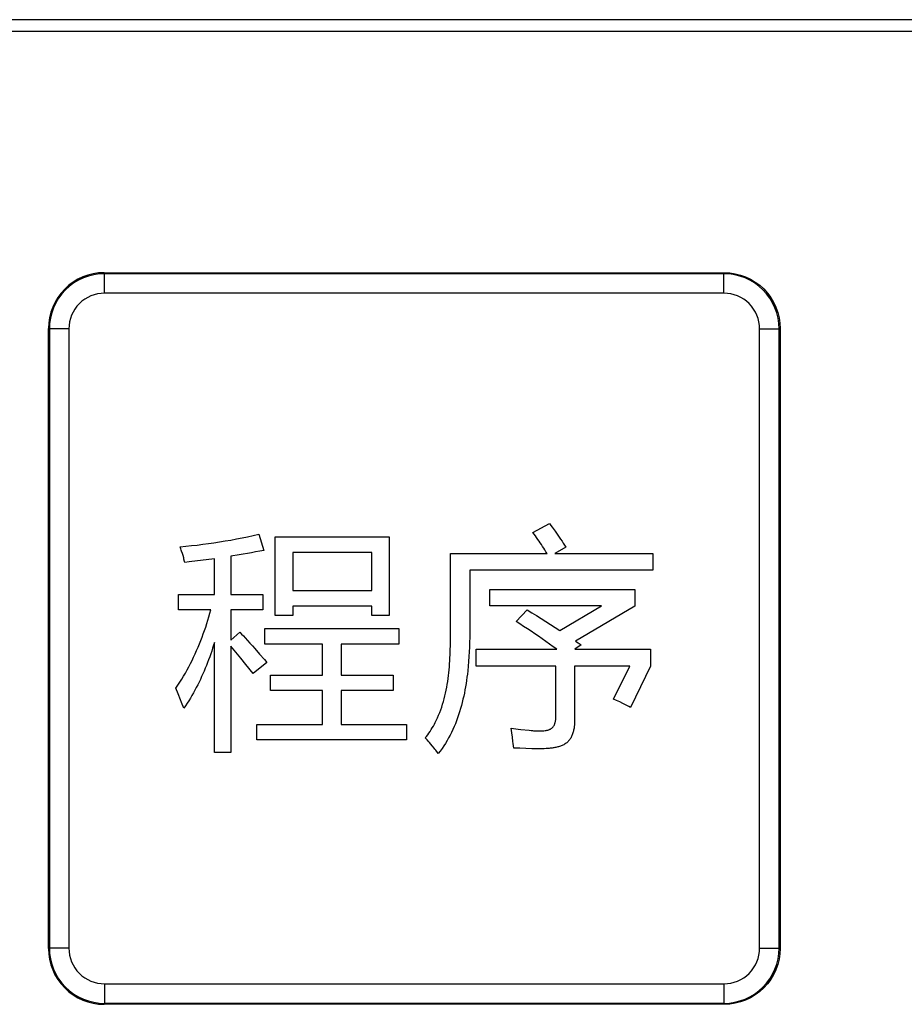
# Model space of a CAD drawing. Header units: millimetres. Extents: x 0 to 1189, y 0 to 841.
# Tile 44 of 64: x 307 to 326, y 560 to 581. Entities that reach past the tile are written whole.
import ezdxf

# ---------------------------------------------------------------- set-up
doc = ezdxf.new("R2010")
doc.units = ezdxf.units.MM
doc.header["$LTSCALE"] = 65.395
doc.layers.add('NC500E-FRONTDXF_CONTINUOUS_LINE', color=7, linetype='CONTINUOUS')
doc.layers.add('NC50E-NAMEPLDXF_CONTINUOUS_LINE', color=7, linetype='CONTINUOUS')

msp = doc.modelspace()

# ---------------------------------------------------------------- linework, layer by layer
at = {"layer": 'NC500E-FRONTDXF_CONTINUOUS_LINE', "color": 7, "linetype": 'Continuous'}
msp.add_line((401.725, 581.068), (287.221, 581.068), dxfattribs=at)
at = {"layer": 'NC50E-NAMEPLDXF_CONTINUOUS_LINE', "color": 7, "linetype": 'Continuous'}
for p, q in [((401.679, 580.822), (287.267, 580.822)), ((309.218, 575.322), (309.218, 575.732)), ((322.227, 575.732), (309.218, 575.732)), ((322.227, 575.322), (322.227, 575.732)), ((322.227, 575.322), (309.218, 575.322)), ((308.059, 574.572), (308.059, 561.563)), ((308.469, 574.572), (308.059, 574.572)), ((308.469, 574.572), (308.469, 561.563)), ((322.977, 561.563), (322.977, 574.572)), ((322.977, 574.572), (323.387, 574.572)), ((323.387, 561.563), (323.387, 574.572)), ((308.469, 561.563), (308.059, 561.563)), ((322.977, 561.563), (323.387, 561.563)), ((309.218, 560.813), (309.218, 560.404)), ((309.218, 560.813), (322.227, 560.813)), ((322.227, 560.813), (322.227, 560.404)), ((309.218, 560.404), (322.227, 560.404))]:
    msp.add_line(p, q, dxfattribs=at)
at = {"layer": 'NC50E-NAMEPLDXF_CONTINUOUS_LINE', "color": 40, "linetype": 'Continuous'}
for p, q in [((309.208, 575.753), (322.238, 575.753)), ((308.038, 561.553), (308.038, 574.583)), ((323.408, 574.583), (323.408, 561.553)), ((318.214, 570.296), (318.561, 570.484)), ((318.241, 570.26), (318.214, 570.296)), ((318.561, 570.484), (318.592, 570.444)), ((318.592, 570.444), (318.623, 570.404)), ((318.623, 570.404), (318.683, 570.323)), ((318.683, 570.323), (318.712, 570.282)), ((311.397, 570.062), (311.516, 570.079)), ((311.516, 570.079), (311.634, 570.097)), ((311.634, 570.097), (311.753, 570.117)), ((311.753, 570.117), (311.87, 570.137)), ((311.87, 570.137), (311.988, 570.159)), ((311.988, 570.159), (312.106, 570.182)), ((312.106, 570.182), (312.223, 570.206)), ((312.223, 570.206), (312.34, 570.231)), ((312.34, 570.231), (312.457, 570.257)), ((312.457, 570.257), (312.563, 569.92)), ((312.804, 568.55), (312.804, 570.204)), ((312.804, 570.204), (315.196, 570.204)), ((315.196, 570.204), (315.196, 568.55)), ((318.267, 570.224), (318.241, 570.26)), ((318.293, 570.188), (318.267, 570.224)), ((318.318, 570.151), (318.293, 570.188)), ((318.344, 570.115), (318.318, 570.151)), ((318.369, 570.078), (318.344, 570.115)), ((318.712, 570.282), (318.741, 570.24)), ((318.741, 570.24), (318.77, 570.199)), ((318.77, 570.199), (318.798, 570.157)), ((318.798, 570.157), (318.827, 570.115)), ((318.827, 570.115), (318.854, 570.072)), ((310.802, 569.997), (310.922, 570.008)), ((310.819, 569.95), (310.802, 569.997)), ((310.827, 569.927), (310.819, 569.95)), ((310.835, 569.903), (310.827, 569.927)), ((310.851, 569.856), (310.835, 569.903)), ((310.922, 570.008), (311.041, 570.019)), ((311.041, 570.019), (311.16, 570.032)), ((311.16, 570.032), (311.278, 570.047)), ((311.278, 570.047), (311.397, 570.062)), ((312.391, 569.886), (312.305, 569.87)), ((312.477, 569.903), (312.391, 569.886)), ((312.563, 569.92), (312.477, 569.903)), ((313.171, 569.876), (313.171, 569.076)), ((314.83, 569.876), (313.171, 569.876)), ((314.83, 569.076), (314.83, 569.876)), ((318.393, 570.04), (318.369, 570.078)), ((318.418, 570.003), (318.393, 570.04)), ((318.442, 569.966), (318.418, 570.003)), ((318.466, 569.928), (318.442, 569.966)), ((318.49, 569.89), (318.466, 569.928)), ((318.513, 569.852), (318.49, 569.89)), ((318.908, 569.987), (318.679, 569.852)), ((318.854, 570.072), (318.882, 570.03)), ((318.882, 570.03), (318.908, 569.987)), ((310.858, 569.832), (310.851, 569.856)), ((310.865, 569.808), (310.858, 569.832)), ((310.879, 569.761), (310.865, 569.808)), ((310.885, 569.737), (310.879, 569.761)), ((310.898, 569.688), (310.885, 569.737)), ((310.903, 569.664), (310.898, 569.688)), ((310.993, 569.675), (310.903, 569.664)), ((311.171, 569.696), (310.993, 569.675)), ((311.348, 569.719), (311.171, 569.696)), ((311.526, 569.744), (311.348, 569.719)), ((311.526, 568.989), (311.526, 569.744)), ((312.046, 569.823), (311.873, 569.794)), ((311.873, 569.794), (311.873, 568.989)), ((312.132, 569.839), (312.046, 569.823)), ((312.219, 569.854), (312.132, 569.839)), ((312.305, 569.87), (312.219, 569.854)), ((316.482, 568.03), (316.482, 569.852)), ((316.482, 569.852), (318.513, 569.852)), ((318.679, 569.852), (320.732, 569.852)), ((320.732, 569.852), (320.732, 569.5)), ((316.887, 569.5), (316.887, 568.188)), ((320.732, 569.5), (316.887, 569.5)), ((313.171, 569.076), (314.83, 569.076)), ((317.307, 568.752), (317.307, 569.1)), ((317.307, 569.1), (320.356, 569.1)), ((320.356, 569.1), (320.356, 568.748)), ((310.773, 568.671), (310.773, 568.989)), ((310.773, 568.989), (311.526, 568.989)), ((311.873, 568.989), (312.544, 568.989)), ((312.544, 568.989), (312.544, 568.671)), ((311.449, 568.671), (310.773, 568.671)), ((311.429, 568.598), (311.449, 568.671)), ((311.873, 568.671), (311.873, 568.034)), ((312.544, 568.671), (311.873, 568.671)), ((313.171, 568.748), (313.171, 568.55)), ((314.83, 568.748), (313.171, 568.748)), ((314.83, 568.55), (314.83, 568.748)), ((319.656, 568.752), (317.307, 568.752)), ((317.862, 568.424), (318.093, 568.671)), ((318.093, 568.671), (318.193, 568.61)), ((318.783, 568.236), (319.656, 568.752)), ((320.356, 568.748), (319.109, 568.014)), ((311.364, 568.381), (311.386, 568.453)), ((311.386, 568.453), (311.408, 568.526)), ((311.408, 568.526), (311.429, 568.598)), ((313.171, 568.55), (312.804, 568.55)), ((315.196, 568.55), (314.83, 568.55)), ((317.942, 568.374), (317.862, 568.424)), ((318.193, 568.61), (318.292, 568.549)), ((318.292, 568.549), (318.391, 568.487)), ((318.391, 568.487), (318.489, 568.425)), ((318.489, 568.425), (318.588, 568.363)), ((311.291, 568.166), (311.316, 568.238)), ((311.316, 568.238), (311.341, 568.309)), ((311.341, 568.309), (311.364, 568.381)), ((312.587, 567.952), (312.587, 568.275)), ((312.587, 568.275), (315.399, 568.275)), ((315.399, 568.275), (315.399, 567.952)), ((318.021, 568.323), (317.942, 568.374)), ((318.1, 568.272), (318.021, 568.323)), ((318.179, 568.22), (318.1, 568.272)), ((318.257, 568.168), (318.179, 568.22)), ((318.588, 568.363), (318.685, 568.3)), ((318.685, 568.3), (318.783, 568.236)), ((311.21, 567.954), (311.238, 568.024)), ((311.238, 568.024), (311.265, 568.095)), ((311.265, 568.095), (311.291, 568.166)), ((311.873, 568.034), (312.061, 568.198)), ((312.061, 568.198), (312.097, 568.16)), ((312.097, 568.16), (312.133, 568.122)), ((312.133, 568.122), (312.169, 568.084)), ((312.169, 568.084), (312.221, 568.028)), ((312.221, 568.028), (312.272, 567.971)), ((316.482, 567.969), (316.482, 568.03)), ((316.887, 568.088), (316.885, 567.988)), ((316.887, 568.188), (316.887, 568.088)), ((318.334, 568.114), (318.257, 568.168)), ((318.412, 568.061), (318.334, 568.114)), ((318.489, 568.006), (318.412, 568.061)), ((319.109, 568.014), (319.168, 567.974)), ((311.12, 567.745), (311.151, 567.814)), ((311.151, 567.814), (311.181, 567.884)), ((311.181, 567.884), (311.21, 567.954)), ((311.467, 567.804), (311.446, 567.743)), ((311.487, 567.864), (311.467, 567.804)), ((311.507, 567.925), (311.487, 567.864)), ((311.526, 567.986), (311.507, 567.925)), ((311.526, 565.675), (311.526, 567.986)), ((311.873, 567.906), (311.873, 565.675)), ((311.978, 567.779), (311.873, 567.906)), ((312.272, 567.971), (312.323, 567.914)), ((312.323, 567.914), (312.374, 567.856)), ((312.374, 567.856), (312.475, 567.741)), ((313.798, 567.952), (312.587, 567.952)), ((313.798, 567.296), (313.798, 567.952)), ((314.184, 567.952), (314.184, 567.296)), ((315.399, 567.952), (314.184, 567.952)), ((316.478, 567.784), (316.48, 567.845)), ((316.48, 567.845), (316.481, 567.907)), ((316.481, 567.907), (316.482, 567.969)), ((316.882, 567.887), (316.878, 567.787)), ((316.885, 567.988), (316.882, 567.887)), ((317.022, 567.489), (317.022, 567.841)), ((317.022, 567.841), (318.718, 567.841)), ((318.566, 567.952), (318.489, 568.006)), ((318.642, 567.896), (318.566, 567.952)), ((318.718, 567.841), (318.642, 567.896)), ((319.227, 567.932), (319.099, 567.841)), ((319.099, 567.841), (320.684, 567.841)), ((319.168, 567.974), (319.227, 567.932)), ((320.684, 567.841), (320.684, 567.484)), ((311.022, 567.54), (311.056, 567.608)), ((311.056, 567.608), (311.088, 567.676)), ((311.088, 567.676), (311.12, 567.745)), ((311.403, 567.623), (311.38, 567.563)), ((311.425, 567.683), (311.403, 567.623)), ((311.446, 567.743), (311.425, 567.683)), ((312.081, 567.652), (311.978, 567.779)), ((312.184, 567.523), (312.081, 567.652)), ((312.475, 567.741), (312.576, 567.624)), ((312.576, 567.624), (312.626, 567.566)), ((316.465, 567.535), (316.469, 567.597)), ((316.469, 567.597), (316.473, 567.66)), ((316.473, 567.66), (316.476, 567.722)), ((316.476, 567.722), (316.478, 567.784)), ((316.872, 567.687), (316.865, 567.587)), ((316.878, 567.787), (316.872, 567.687)), ((310.915, 567.341), (310.952, 567.407)), ((310.952, 567.407), (310.987, 567.473)), ((310.987, 567.473), (311.022, 567.54)), ((311.333, 567.444), (311.308, 567.385)), ((311.357, 567.503), (311.333, 567.444)), ((311.38, 567.563), (311.357, 567.503)), ((312.336, 567.33), (312.184, 567.523)), ((312.626, 567.566), (312.336, 567.33)), ((316.449, 567.35), (316.455, 567.412)), ((316.455, 567.412), (316.461, 567.473)), ((316.461, 567.473), (316.465, 567.535)), ((316.856, 567.486), (316.846, 567.386)), ((316.865, 567.587), (316.856, 567.486)), ((318.696, 567.489), (317.022, 567.489)), ((318.696, 566.392), (318.696, 567.489)), ((319.092, 567.489), (319.092, 566.341)), ((320.25, 567.489), (319.092, 567.489)), ((319.907, 566.794), (320.25, 567.489)), ((320.684, 567.484), (320.264, 566.621)), ((310.798, 567.147), (310.838, 567.211)), ((310.838, 567.211), (310.877, 567.275)), ((310.877, 567.275), (310.915, 567.341)), ((311.229, 567.209), (311.202, 567.151)), ((311.256, 567.267), (311.229, 567.209)), ((311.283, 567.326), (311.256, 567.267)), ((311.308, 567.385), (311.283, 567.326)), ((312.703, 566.973), (312.703, 567.296)), ((312.703, 567.296), (313.798, 567.296)), ((314.184, 567.296), (315.278, 567.296)), ((315.278, 567.296), (315.278, 566.973)), ((316.425, 567.165), (316.434, 567.226)), ((316.434, 567.226), (316.442, 567.288)), ((316.442, 567.288), (316.449, 567.35)), ((316.821, 567.187), (316.81, 567.12)), ((316.83, 567.253), (316.821, 567.187)), ((316.839, 567.319), (316.83, 567.253)), ((316.846, 567.386), (316.839, 567.319)), ((310.715, 567.021), (310.757, 567.084)), ((310.764, 566.902), (310.715, 567.021)), ((310.757, 567.084), (310.798, 567.147)), ((311.114, 566.981), (311.083, 566.925)), ((311.144, 567.037), (311.114, 566.981)), ((311.173, 567.094), (311.144, 567.037)), ((311.202, 567.151), (311.173, 567.094)), ((316.381, 566.922), (316.393, 566.982)), ((316.393, 566.982), (316.405, 567.043)), ((316.405, 567.043), (316.416, 567.104)), ((316.416, 567.104), (316.425, 567.165)), ((316.788, 566.987), (316.775, 566.921)), ((316.799, 567.054), (316.788, 566.987)), ((316.81, 567.12), (316.799, 567.054)), ((310.811, 566.782), (310.764, 566.902)), ((310.834, 566.722), (310.811, 566.782)), ((311.019, 566.815), (310.985, 566.76)), ((311.051, 566.87), (311.019, 566.815)), ((311.083, 566.925), (311.051, 566.87)), ((313.798, 566.973), (312.703, 566.973)), ((313.798, 566.259), (313.798, 566.973)), ((314.184, 566.973), (314.184, 566.259)), ((315.278, 566.973), (314.184, 566.973)), ((316.335, 566.743), (316.351, 566.802)), ((316.351, 566.802), (316.367, 566.862)), ((316.367, 566.862), (316.381, 566.922)), ((316.746, 566.79), (316.73, 566.724)), ((316.761, 566.855), (316.746, 566.79)), ((316.775, 566.921), (316.761, 566.855)), ((319.973, 566.764), (319.907, 566.794)), ((310.88, 566.602), (310.834, 566.722)), ((310.916, 566.654), (310.88, 566.602)), ((310.951, 566.707), (310.916, 566.654)), ((310.985, 566.76), (310.951, 566.707)), ((316.257, 566.511), (316.279, 566.568)), ((316.279, 566.568), (316.299, 566.626)), ((316.299, 566.626), (316.318, 566.685)), ((316.318, 566.685), (316.335, 566.743)), ((316.695, 566.594), (316.676, 566.53)), ((316.713, 566.659), (316.695, 566.594)), ((316.73, 566.724), (316.713, 566.659)), ((320.038, 566.734), (319.973, 566.764)), ((320.103, 566.702), (320.038, 566.734)), ((320.135, 566.686), (320.103, 566.702)), ((320.2, 566.654), (320.135, 566.686)), ((320.232, 566.637), (320.2, 566.654)), ((320.264, 566.621), (320.232, 566.637)), ((316.184, 566.343), (316.21, 566.398)), ((316.21, 566.398), (316.234, 566.454)), ((316.234, 566.454), (316.257, 566.511)), ((316.634, 566.403), (316.61, 566.34)), ((316.655, 566.466), (316.634, 566.403)), ((316.676, 566.53), (316.655, 566.466)), ((318.692, 566.345), (318.694, 566.357)), ((318.694, 566.357), (318.695, 566.368)), ((318.695, 566.368), (318.696, 566.38)), ((318.696, 566.38), (318.696, 566.392)), ((312.418, 565.936), (312.418, 566.259)), ((312.418, 566.259), (313.798, 566.259)), ((314.184, 566.259), (315.563, 566.259)), ((315.563, 566.259), (315.563, 565.936)), ((316.056, 566.117), (316.079, 566.153)), ((316.079, 566.153), (316.102, 566.19)), ((316.102, 566.19), (316.124, 566.227)), ((316.124, 566.227), (316.145, 566.265)), ((316.145, 566.265), (316.164, 566.304)), ((316.164, 566.304), (316.184, 566.343)), ((316.534, 566.156), (316.506, 566.096)), ((316.561, 566.217), (316.534, 566.156)), ((316.586, 566.278), (316.561, 566.217)), ((316.61, 566.34), (316.586, 566.278)), ((317.77, 566.089), (317.756, 566.182)), ((317.756, 566.182), (317.807, 566.175)), ((317.807, 566.175), (317.858, 566.169)), ((317.858, 566.169), (317.909, 566.163)), ((317.909, 566.163), (317.96, 566.157)), ((317.96, 566.157), (318.136, 566.139)), ((318.54, 566.148), (318.551, 566.152)), ((318.551, 566.152), (318.562, 566.156)), ((318.562, 566.156), (318.572, 566.16)), ((318.572, 566.16), (318.582, 566.165)), ((318.582, 566.165), (318.592, 566.171)), ((318.592, 566.171), (318.602, 566.176)), ((318.602, 566.176), (318.611, 566.183)), ((318.611, 566.183), (318.619, 566.19)), ((318.619, 566.19), (318.628, 566.197)), ((318.628, 566.197), (318.635, 566.205)), ((318.635, 566.205), (318.642, 566.214)), ((318.642, 566.214), (318.649, 566.223)), ((318.649, 566.223), (318.655, 566.233)), ((318.655, 566.233), (318.661, 566.243)), ((318.661, 566.243), (318.666, 566.253)), ((318.666, 566.253), (318.67, 566.264)), ((318.67, 566.264), (318.675, 566.275)), ((318.675, 566.275), (318.679, 566.286)), ((318.679, 566.286), (318.682, 566.297)), ((318.682, 566.297), (318.685, 566.309)), ((318.685, 566.309), (318.688, 566.321)), ((318.688, 566.321), (318.69, 566.333)), ((318.69, 566.333), (318.692, 566.345)), ((319.075, 566.163), (319.071, 566.143)), ((319.079, 566.183), (319.075, 566.163)), ((319.082, 566.203), (319.079, 566.183)), ((319.085, 566.223), (319.082, 566.203)), ((319.087, 566.243), (319.085, 566.223)), ((319.089, 566.263), (319.087, 566.243)), ((319.09, 566.282), (319.089, 566.263)), ((319.091, 566.302), (319.09, 566.282)), ((319.092, 566.321), (319.091, 566.302)), ((319.092, 566.341), (319.092, 566.321)), ((315.952, 565.979), (315.979, 566.012)), ((315.991, 565.937), (315.952, 565.979)), ((315.979, 566.012), (316.006, 566.046)), ((316.006, 566.046), (316.031, 566.081)), ((316.031, 566.081), (316.056, 566.117)), ((316.445, 565.979), (316.413, 565.922)), ((316.476, 566.037), (316.445, 565.979)), ((316.506, 566.096), (316.476, 566.037)), ((317.783, 565.997), (317.77, 566.089)), ((317.796, 565.905), (317.783, 565.997)), ((318.136, 566.139), (318.182, 566.135)), ((318.182, 566.135), (318.206, 566.133)), ((318.206, 566.133), (318.229, 566.131)), ((318.229, 566.131), (318.253, 566.129)), ((318.253, 566.129), (318.276, 566.128)), ((318.276, 566.128), (318.3, 566.127)), ((318.3, 566.127), (318.324, 566.126)), ((318.324, 566.126), (318.348, 566.126)), ((318.348, 566.126), (318.372, 566.126)), ((318.372, 566.126), (318.396, 566.127)), ((318.396, 566.127), (318.433, 566.129)), ((318.433, 566.129), (318.445, 566.13)), ((318.445, 566.13), (318.47, 566.133)), ((318.47, 566.133), (318.482, 566.135)), ((318.482, 566.135), (318.494, 566.137)), ((318.494, 566.137), (318.505, 566.139)), ((318.505, 566.139), (318.517, 566.142)), ((318.517, 566.142), (318.529, 566.145)), ((318.529, 566.145), (318.54, 566.148)), ((318.989, 565.946), (318.978, 565.931)), ((318.999, 565.961), (318.989, 565.946)), ((319.009, 565.977), (318.999, 565.961)), ((319.018, 565.994), (319.009, 565.977)), ((319.027, 566.011), (319.018, 565.994)), ((319.035, 566.029), (319.027, 566.011)), ((319.043, 566.047), (319.035, 566.029)), ((319.049, 566.066), (319.043, 566.047)), ((319.055, 566.085), (319.049, 566.066)), ((319.061, 566.104), (319.055, 566.085)), ((319.066, 566.123), (319.061, 566.104)), ((319.071, 566.143), (319.066, 566.123)), ((315.563, 565.936), (312.418, 565.936)), ((316.029, 565.895), (315.991, 565.937)), ((316.048, 565.873), (316.029, 565.895)), ((316.067, 565.852), (316.048, 565.873)), ((316.104, 565.809), (316.067, 565.852)), ((316.14, 565.764), (316.104, 565.809)), ((316.158, 565.742), (316.14, 565.764)), ((316.175, 565.719), (316.158, 565.742)), ((316.306, 565.756), (316.267, 565.703)), ((316.343, 565.81), (316.306, 565.756)), ((316.379, 565.865), (316.343, 565.81)), ((316.413, 565.922), (316.379, 565.865)), ((317.802, 565.859), (317.796, 565.905)), ((317.808, 565.813), (317.802, 565.859)), ((317.814, 565.767), (317.808, 565.813)), ((317.856, 565.766), (317.814, 565.767)), ((317.898, 565.764), (317.856, 565.766)), ((317.94, 565.762), (317.898, 565.764)), ((318.066, 565.756), (317.94, 565.762)), ((318.192, 565.751), (318.066, 565.756)), ((318.234, 565.75), (318.192, 565.751)), ((318.277, 565.749), (318.234, 565.75)), ((318.319, 565.748), (318.277, 565.749)), ((318.362, 565.749), (318.319, 565.748)), ((318.405, 565.75), (318.362, 565.749)), ((318.449, 565.751), (318.405, 565.75)), ((318.493, 565.754), (318.449, 565.751)), ((318.537, 565.757), (318.493, 565.754)), ((318.557, 565.759), (318.537, 565.757)), ((318.577, 565.761), (318.557, 565.759)), ((318.598, 565.763), (318.577, 565.761)), ((318.618, 565.766), (318.598, 565.763)), ((318.638, 565.769), (318.618, 565.766)), ((318.658, 565.772), (318.638, 565.769)), ((318.678, 565.776), (318.658, 565.772)), ((318.698, 565.78), (318.678, 565.776)), ((318.717, 565.784), (318.698, 565.78)), ((318.737, 565.789), (318.717, 565.784)), ((318.756, 565.795), (318.737, 565.789)), ((318.775, 565.8), (318.756, 565.795)), ((318.793, 565.807), (318.775, 565.8)), ((318.812, 565.814), (318.793, 565.807)), ((318.829, 565.821), (318.812, 565.814)), ((318.847, 565.829), (318.829, 565.821)), ((318.864, 565.837), (318.847, 565.829)), ((318.88, 565.847), (318.864, 565.837)), ((318.896, 565.856), (318.88, 565.847)), ((318.911, 565.867), (318.896, 565.856)), ((318.926, 565.878), (318.911, 565.867)), ((318.94, 565.89), (318.926, 565.878)), ((318.953, 565.903), (318.94, 565.89)), ((318.966, 565.916), (318.953, 565.903)), ((318.978, 565.931), (318.966, 565.916)), ((311.873, 565.675), (311.526, 565.675)), ((316.21, 565.674), (316.175, 565.719)), ((316.227, 565.651), (316.21, 565.674)), ((316.267, 565.703), (316.227, 565.651)), ((322.238, 560.383), (309.208, 560.383))]:
    msp.add_line(p, q, dxfattribs=at)
for centre, radius, start, end in [((309.208, 574.583), 1.169, 89.9677, 180.0237), ((309.208, 561.553), 1.17, 179.9911, 270.0176)]:
    msp.add_arc(centre, radius, start, end, dxfattribs=at)
at = {"layer": 'NC50E-NAMEPLDXF_CONTINUOUS_LINE', "color": 7, "linetype": 'Continuous'}
for centre, radius, start, end in [((309.218, 574.572), 1.16, 89.9981, 180.0018), ((322.227, 574.572), 1.16, 359.9981, 90.0018), ((309.218, 574.572), 0.75, 89.9976, 180.0024), ((322.227, 574.572), 0.75, 359.9976, 90.0024), ((309.218, 561.563), 1.16, 179.9981, 270.0018), ((309.218, 561.563), 0.75, 179.9976, 270.0024), ((322.227, 561.563), 1.16, 269.9981, 0.0018), ((322.227, 561.563), 0.75, 269.9976, 0.0024)]:
    msp.add_arc(centre, radius, start, end, dxfattribs=at)
at = {"layer": 'NC50E-NAMEPLDXF_CONTINUOUS_LINE', "color": 40, "linetype": 'Continuous'}
for points, knots in [([(322.238, 575.753), (322.536, 575.753), (323.159, 575.504), (323.408, 574.882), (323.408, 574.583)], [0, 0, 0, 0, 0.499608, 1, 1, 1, 1]), ([(323.408, 561.553), (323.408, 561.255), (323.159, 560.632), (322.537, 560.383), (322.238, 560.383)], [0, 0, 0, 0, 0.499569, 1, 1, 1, 1])]:
    msp.add_open_spline(points, degree=3, knots=knots, dxfattribs=at)

doc.saveas('drawing.dxf')
